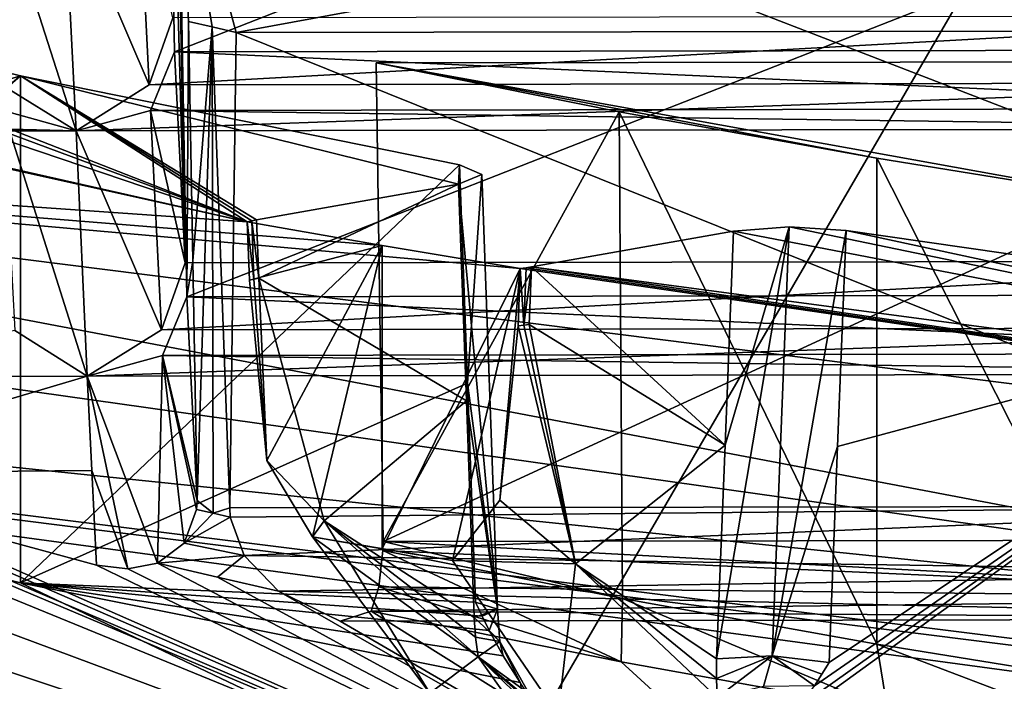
# Model space of a CAD drawing. Header units: millimetres. Extents: x -108 to 102, y -29 to 80.
# Tile 17 of 256: x -72.514 to -71.3, y 25.004 to 25.82. Entities that reach past the tile are written whole.
import ezdxf

# ---------------------------------------------------------------- set-up
doc = ezdxf.new("R2010")
doc.units = ezdxf.units.MM
doc.header["$LTSCALE"] = 65.185185
for name, color, linetype in [('1042', 7, 'CONTINUOUS'), ('115', 7, 'CONTINUOUS'), ('1156', 7, 'CONTINUOUS'), ('116', 7, 'CONTINUOUS'), ('1169', 7, 'CONTINUOUS'), ('1206', 7, 'CONTINUOUS'), ('1210', 7, 'CONTINUOUS'), ('1284', 7, 'CONTINUOUS'), ('1302', 7, 'CONTINUOUS'), ('1311', 7, 'CONTINUOUS'), ('1328', 7, 'CONTINUOUS'), ('1390', 7, 'CONTINUOUS'), ('1472', 7, 'CONTINUOUS'), ('1530', 7, 'CONTINUOUS'), ('1666', 7, 'CONTINUOUS'), ('1687', 7, 'CONTINUOUS'), ('1717', 7, 'CONTINUOUS'), ('1725', 7, 'CONTINUOUS'), ('1739', 7, 'CONTINUOUS'), ('1796', 7, 'CONTINUOUS'), ('1922', 7, 'CONTINUOUS'), ('1948', 7, 'CONTINUOUS'), ('1974', 7, 'CONTINUOUS'), ('2146', 7, 'CONTINUOUS'), ('2155', 7, 'CONTINUOUS'), ('2194', 7, 'CONTINUOUS'), ('2215', 7, 'CONTINUOUS'), ('2280', 7, 'CONTINUOUS'), ('2312', 7, 'CONTINUOUS'), ('2320', 7, 'CONTINUOUS'), ('2397', 7, 'CONTINUOUS'), ('312', 7, 'CONTINUOUS'), ('331', 7, 'CONTINUOUS'), ('397', 7, 'CONTINUOUS'), ('446', 7, 'CONTINUOUS'), ('538', 7, 'CONTINUOUS'), ('567', 7, 'CONTINUOUS'), ('614', 7, 'CONTINUOUS'), ('640', 7, 'CONTINUOUS'), ('658', 7, 'CONTINUOUS'), ('670', 7, 'CONTINUOUS'), ('672', 7, 'CONTINUOUS'), ('722', 7, 'CONTINUOUS'), ('747', 7, 'CONTINUOUS'), ('768', 7, 'CONTINUOUS'), ('802', 7, 'CONTINUOUS'), ('914', 7, 'CONTINUOUS'), ('936', 7, 'CONTINUOUS'), ('943', 7, 'CONTINUOUS'), ('995', 7, 'CONTINUOUS')]:
    doc.layers.add(name, color=color, linetype=linetype)

msp = doc.modelspace()

# ---------------------------------------------------------------- linework, layer by layer
at = {"layer": '1042', "linetype": 'CONTINUOUS'}
for points in [[(-72.9936, 25.8677, 224.8744), (-72.5133, 25.7501, 224.207), (-73.0012, 25.6021, 224.9333), (-72.9936, 25.8677, 224.8744)], [(-73.0512, 25.2587, 225.0743), (-73.0353, 25.2834, 225.0442), (-72.5133, 25.7501, 224.207), (-73.0512, 25.2587, 225.0743)], [(-72.5133, 25.1252, 224.3172), (-73.0512, 25.2587, 225.0743), (-72.5133, 25.7501, 224.207), (-72.5133, 25.1252, 224.3172)], [(-73.0353, 25.2834, 225.0442), (-73.0221, 25.3079, 225.0186), (-72.5133, 25.7501, 224.207), (-73.0353, 25.2834, 225.0442)], [(-73.0221, 25.3079, 225.0186), (-73.0088, 25.336, 224.9923), (-72.5133, 25.7501, 224.207), (-73.0221, 25.3079, 225.0186)], [(-73.0088, 25.336, 224.9923), (-73.0012, 25.6021, 224.9333), (-72.5133, 25.7501, 224.207), (-73.0088, 25.336, 224.9923)], [(-71.9719, 25.6407, 223.5866), (-72.5133, 25.1252, 224.3172), (-72.5133, 25.7501, 224.207), (-71.9719, 25.6407, 223.5866)], [(-71.9719, 25.6407, 223.5866), (-71.9622, 25.3712, 223.6237), (-72.5133, 25.1252, 224.3172), (-71.9719, 25.6407, 223.5866)], [(-71.9622, 25.3712, 223.6237), (-71.9525, 25.1012, 223.6609), (-72.5133, 25.1252, 224.3172), (-71.9622, 25.3712, 223.6237)], [(-71.9525, 25.1012, 223.6609), (-71.944, 25.084, 223.6548), (-72.5133, 25.1252, 224.3172), (-71.9525, 25.1012, 223.6609)], [(-71.944, 25.084, 223.6548), (-71.9354, 25.0663, 223.6488), (-72.5133, 25.1252, 224.3172), (-71.944, 25.084, 223.6548)], [(-72.5133, 25.1252, 224.3172), (-71.9354, 25.0663, 223.6488), (-71.9182, 25.035, 223.6361), (-72.5133, 25.1252, 224.3172)], [(-71.8974, 25.0023, 223.62), (-72.5133, 25.1252, 224.3172), (-71.9182, 25.035, 223.6361), (-71.8974, 25.0023, 223.62)]]:
    msp.add_3dface(points, dxfattribs=at)
at = {"layer": '115', "linetype": 'CONTINUOUS'}
for points in [[(-92.5, -10.5, 82.05), (-2.5, -10.5, 82.05), (-77.0303, 29.1675, 82.05), (-92.5, -10.5, 82.05)], [(-77.0303, 29.1675, 82.05), (-2.5, -10.5, 82.05), (-65.5001, 26, 82.05), (-77.0303, 29.1675, 82.05)]]:
    msp.add_3dface(points, dxfattribs=at)
at = {"layer": '1156', "linetype": 'CONTINUOUS'}
for points in [[(-73.8008, 25.7167, 228.0096), (-72.4446, 25.6824, 227.9544), (-72.5362, 25.739, 228.0358), (-73.8008, 25.7167, 228.0096)], [(-72.4446, 25.6824, 227.9544), (-73.8008, 25.7167, 228.0096), (-73.7734, 25.68, 227.9408), (-72.4446, 25.6824, 227.9544)], [(-72.5345, 25.7074, 227.857), (-72.4446, 25.6824, 227.9544), (-73.7693, 25.6917, 227.8677), (-72.5345, 25.7074, 227.857)], [(-73.7693, 25.6917, 227.8677), (-72.4446, 25.6824, 227.9544), (-73.7734, 25.68, 227.9408), (-73.7693, 25.6917, 227.8677)]]:
    msp.add_3dface(points, dxfattribs=at)
at = {"layer": '116', "linetype": 'CONTINUOUS'}
for points in [[(-92.5, -10.5, 80.05), (-2.5, 79.5, 80.05), (-2.5, -10.5, 80.05), (-92.5, -10.5, 80.05)], [(-2.5, 79.5, 80.05), (-92.5, -10.5, 80.05), (-61.3855, 28.8369, 80.05), (-2.5, 79.5, 80.05)], [(-92.5, -10.5, 80.05), (-92.5, 79.5, 80.05), (-72.1573, 36.6633, 80.05), (-92.5, -10.5, 80.05)], [(-72.1573, 32.3367, 80.05), (-92.5, -10.5, 80.05), (-72.1573, 36.6633, 80.05), (-72.1573, 32.3367, 80.05)], [(-69.6145, 28.8369, 80.05), (-92.5, -10.5, 80.05), (-72.1573, 32.3367, 80.05), (-69.6145, 28.8369, 80.05)], [(-61.3855, 28.8369, 80.05), (-92.5, -10.5, 80.05), (-65.5, 27.5, 80.05), (-61.3855, 28.8369, 80.05)], [(-65.5, 27.5, 80.05), (-92.5, -10.5, 80.05), (-69.6145, 28.8369, 80.05), (-65.5, 27.5, 80.05)]]:
    msp.add_3dface(points, dxfattribs=at)
at = {"layer": '1169', "linetype": 'CONTINUOUS'}
for points in [[(-72.3235, 25.7799, 227.8164), (-72.3104, 25.5195, 226.3393), (-72.334, 26.37, 227.7229), (-72.3235, 25.7799, 227.8164)], [(-72.334, 26.37, 227.7229), (-72.3104, 25.5195, 226.3393), (-72.3208, 26.1059, 226.2252), (-72.334, 26.37, 227.7229)]]:
    msp.add_3dface(points, dxfattribs=at)
at = {"layer": '1206', "linetype": 'CONTINUOUS'}
for points in [[(-71.5729, 24.5675, 223.7043), (-73.6883, 25.4026, 228.4407), (-74.0454, 25.3922, 228.3818), (-71.5729, 24.5675, 223.7043)], [(-71.319, 24.6123, 223.9587), (-73.6883, 25.4026, 228.4407), (-71.5729, 24.5675, 223.7043), (-71.319, 24.6123, 223.9587)]]:
    msp.add_3dface(points, dxfattribs=at)
at = {"layer": '1210', "linetype": 'CONTINUOUS'}
for points in [[(-70.7829, 25.768, 224.3089), (-72.0748, 25.7661, 224.2978), (-71.1228, 25.5946, 223.3255), (-70.7829, 25.768, 224.3089)], [(-72.0748, 25.7661, 224.2978), (-71.7754, 25.706, 223.957), (-71.4577, 25.6488, 223.6326), (-72.0748, 25.7661, 224.2978)], [(-72.0748, 25.7661, 224.2978), (-71.4577, 25.6488, 223.6326), (-71.1228, 25.5946, 223.3255), (-72.0748, 25.7661, 224.2978)]]:
    msp.add_3dface(points, dxfattribs=at)
at = {"layer": '1284', "linetype": 'CONTINUOUS'}
for points in [[(-71.8999, 25.4418, 222.8759), (-71.8971, 25.5127, 222.8607), (-71.8927, 25.4426, 222.8814), (-71.8999, 25.4418, 222.8759)], [(-71.8927, 25.4426, 222.8814), (-71.8971, 25.5127, 222.8607), (-71.89, 25.5136, 222.8662), (-71.8927, 25.4426, 222.8814)], [(-71.8861, 25.4437, 222.8875), (-71.8927, 25.4426, 222.8814), (-71.8833, 25.5147, 222.8723), (-71.8861, 25.4437, 222.8875)], [(-71.8833, 25.5147, 222.8723), (-71.8927, 25.4426, 222.8814), (-71.89, 25.5136, 222.8662), (-71.8833, 25.5147, 222.8723)]]:
    msp.add_3dface(points, dxfattribs=at)
at = {"layer": '1302', "linetype": 'CONTINUOUS'}
for points in [[(-68.6211, 24.7112, 220.2002), (-73.6711, 25.3483, 223.8136), (-73.8733, 25.0766, 223.7123), (-68.6211, 24.7112, 220.2002)], [(-68.6211, 24.7112, 220.2002), (-73.8733, 25.0766, 223.7123), (-68.6982, 24.4237, 220.0095), (-68.6211, 24.7112, 220.2002)]]:
    msp.add_3dface(points, dxfattribs=at)
at = {"layer": '1311', "linetype": 'CONTINUOUS'}
for points in [[(-69.6307, 24.7914, 218.7702), (-74.197, 25.0358, 223.4808), (-75.1591, 25.5398, 223.0142), (-69.6307, 24.7914, 218.7702)], [(-68.8218, 24.3576, 219.6348), (-74.197, 25.0358, 223.4808), (-69.6307, 24.7914, 218.7702), (-68.8218, 24.3576, 219.6348)]]:
    msp.add_3dface(points, dxfattribs=at)
at = {"layer": '1328', "linetype": 'CONTINUOUS'}
for points in [[(-71.9225, 25.2271, 222.9352), (-71.8999, 25.4418, 222.8759), (-71.8289, 25.1485, 223.0225), (-71.9225, 25.2271, 222.9352)], [(-71.8999, 25.4418, 222.8759), (-71.8927, 25.4426, 222.8814), (-71.8289, 25.1485, 223.0225), (-71.8999, 25.4418, 222.8759)], [(-71.8927, 25.4426, 222.8814), (-71.8861, 25.4437, 222.8875), (-71.8289, 25.1485, 223.0225), (-71.8927, 25.4426, 222.8814)], [(-71.9805, 25.1524, 223.0043), (-71.9225, 25.2271, 222.9352), (-71.8289, 25.1485, 223.0225), (-71.9805, 25.1524, 223.0043)], [(-71.8506, 24.9621, 223.1868), (-71.9805, 25.1524, 223.0043), (-71.8289, 25.1485, 223.0225), (-71.8506, 24.9621, 223.1868)], [(-71.6542, 24.9836, 223.2474), (-71.8506, 24.9621, 223.1868), (-71.8289, 25.1485, 223.0225), (-71.6542, 24.9836, 223.2474)]]:
    msp.add_3dface(points, dxfattribs=at)
at = {"layer": '1390', "linetype": 'CONTINUOUS'}
for points in [[(-75.3525, 25.7637, 223.0372), (-69.9739, 25.0046, 218.7327), (-75.1591, 25.5398, 223.0142), (-75.3525, 25.7637, 223.0372)], [(-75.1591, 25.5398, 223.0142), (-69.9739, 25.0046, 218.7327), (-69.8826, 24.8806, 218.7545), (-75.1591, 25.5398, 223.0142)], [(-69.6307, 24.7914, 218.7702), (-75.1591, 25.5398, 223.0142), (-69.8826, 24.8806, 218.7545), (-69.6307, 24.7914, 218.7702)]]:
    msp.add_3dface(points, dxfattribs=at)
at = {"layer": '1472', "linetype": 'CONTINUOUS'}
for points in [[(-71.6551, 25.0313, 223.2342), (-71.5864, 25.0349, 223.2639), (-71.6554, 25.0072, 223.2401), (-71.6551, 25.0313, 223.2342)], [(-71.5864, 25.0349, 223.2639), (-71.6542, 24.9836, 223.2474), (-71.6554, 25.0072, 223.2401), (-71.5864, 25.0349, 223.2639)], [(-71.6542, 24.9836, 223.2474), (-71.5864, 25.0349, 223.2639), (-71.5973, 24.997, 223.2734), (-71.6542, 24.9836, 223.2474)], [(-71.5864, 25.0349, 223.2639), (-71.5346, 24.9979, 223.2609), (-71.5973, 24.997, 223.2734), (-71.5864, 25.0349, 223.2639)], [(-71.5864, 25.0349, 223.2639), (-71.5163, 25.0268, 223.2388), (-71.5254, 25.0126, 223.2498), (-71.5864, 25.0349, 223.2639)], [(-71.5864, 25.0349, 223.2639), (-71.5254, 25.0126, 223.2498), (-71.5346, 24.9979, 223.2609), (-71.5864, 25.0349, 223.2639)]]:
    msp.add_3dface(points, dxfattribs=at)
at = {"layer": '1530', "linetype": 'CONTINUOUS'}
for points in [[(-70.7953, 25.2196, 224.6386), (-72.2473, 25.8039, 224.5122), (-72.2552, 25.2174, 224.6261), (-70.7953, 25.2196, 224.6386)], [(-70.7848, 25.8061, 224.5247), (-72.2473, 25.8039, 224.5122), (-70.7953, 25.2196, 224.6386), (-70.7848, 25.8061, 224.5247)]]:
    msp.add_3dface(points, dxfattribs=at)
at = {"layer": '1666', "linetype": 'CONTINUOUS'}
for points in [[(-72.2257, 25.4995, 223.2035), (-72.2311, 25.4983, 223.1964), (-72.2097, 25.2761, 223.2131), (-72.2257, 25.4995, 223.2035)], [(-72.2196, 25.5006, 223.2102), (-72.2257, 25.4995, 223.2035), (-72.2097, 25.2761, 223.2131), (-72.2196, 25.5006, 223.2102)], [(-72.2196, 25.5006, 223.2102), (-72.2097, 25.2761, 223.2131), (-72.139, 25.2016, 223.3223), (-72.2196, 25.5006, 223.2102)], [(-72.2097, 25.2761, 223.2131), (-72.1534, 25.1819, 223.1717), (-72.139, 25.2016, 223.3223), (-72.2097, 25.2761, 223.2131)], [(-72.1534, 25.1819, 223.1717), (-72.0088, 24.989, 223.3405), (-72.139, 25.2016, 223.3223), (-72.1534, 25.1819, 223.1717)], [(-72.0088, 24.989, 223.3405), (-71.9491, 25.0339, 223.5328), (-72.139, 25.2016, 223.3223), (-72.0088, 24.989, 223.3405)], [(-72.0088, 24.989, 223.3405), (-71.813, 24.9133, 223.5482), (-71.9491, 25.0339, 223.5328), (-72.0088, 24.989, 223.3405)], [(-71.9491, 25.0339, 223.5328), (-71.813, 24.9133, 223.5482), (-71.917, 24.9885, 223.5604), (-71.9491, 25.0339, 223.5328)]]:
    msp.add_3dface(points, dxfattribs=at)
at = {"layer": '1687', "linetype": 'CONTINUOUS'}
msp.add_3dface([(-72.4312, 25.38, 226.2391), (-72.5205, 25.4362, 226.3219), (-72.8107, 25.3794, 226.2358), (-72.4312, 25.38, 226.2391)], dxfattribs=at)
at = {"layer": '1717', "linetype": 'CONTINUOUS'}
for points in [[(-71.5729, 24.5675, 223.7043), (-74.0454, 25.3922, 228.3818), (-71.7922, 24.6718, 223.7817), (-71.5729, 24.5675, 223.7043)], [(-71.7922, 24.6718, 223.7817), (-74.0454, 25.3922, 228.3818), (-72.3979, 24.7927, 224.4674), (-71.7922, 24.6718, 223.7817)], [(-72.3979, 24.7927, 224.4674), (-74.0454, 25.3922, 228.3818), (-72.9269, 24.924, 225.212), (-72.3979, 24.7927, 224.4674)]]:
    msp.add_3dface(points, dxfattribs=at)
at = {"layer": '1725', "linetype": 'CONTINUOUS'}
for points in [[(-70.7962, 25.7416, 228.0508), (-70.8257, 25.8239, 228.0656), (-72.3546, 25.7392, 228.0374), (-70.7962, 25.7416, 228.0508)], [(-70.8257, 25.8239, 228.0656), (-72.3256, 25.8216, 228.0528), (-72.3546, 25.7392, 228.0374), (-70.8257, 25.8239, 228.0656)], [(-72.3529, 25.7077, 227.8585), (-72.3235, 25.7799, 227.8164), (-70.7946, 25.71, 227.8719), (-72.3529, 25.7077, 227.8585)], [(-72.3235, 25.7799, 227.8164), (-70.8236, 25.7822, 227.8293), (-70.7946, 25.71, 227.8719), (-72.3235, 25.7799, 227.8164)], [(-70.7046, 25.6851, 227.9693), (-70.7962, 25.7416, 228.0508), (-72.4446, 25.6824, 227.9544), (-70.7046, 25.6851, 227.9693)], [(-72.4446, 25.6824, 227.9544), (-70.7962, 25.7416, 228.0508), (-72.3546, 25.7392, 228.0374), (-72.4446, 25.6824, 227.9544)], [(-70.7046, 25.6851, 227.9693), (-72.4446, 25.6824, 227.9544), (-72.3529, 25.7077, 227.8585), (-70.7046, 25.6851, 227.9693)], [(-70.7046, 25.6851, 227.9693), (-72.3529, 25.7077, 227.8585), (-70.7946, 25.71, 227.8719), (-70.7046, 25.6851, 227.9693)]]:
    msp.add_3dface(points, dxfattribs=at)
at = {"layer": '1739', "linetype": 'CONTINUOUS'}
for points in [[(-73.0512, 25.2587, 225.0743), (-72.5133, 25.1252, 224.3172), (-71.8702, 24.8184, 223.6794), (-73.0512, 25.2587, 225.0743)], [(-73.0512, 25.2587, 225.0743), (-71.8702, 24.8184, 223.6794), (-73.0189, 25.0738, 225.1274), (-73.0512, 25.2587, 225.0743)], [(-72.5133, 25.1252, 224.3172), (-71.8974, 25.0023, 223.62), (-71.8702, 24.8184, 223.6794), (-72.5133, 25.1252, 224.3172)], [(-71.8702, 24.8184, 223.6794), (-71.7922, 24.6718, 223.7817), (-73.0189, 25.0738, 225.1274), (-71.8702, 24.8184, 223.6794)], [(-71.7922, 24.6718, 223.7817), (-72.3979, 24.7927, 224.4674), (-73.0189, 25.0738, 225.1274), (-71.7922, 24.6718, 223.7817)], [(-72.3979, 24.7927, 224.4674), (-72.9269, 24.924, 225.212), (-73.0189, 25.0738, 225.1274), (-72.3979, 24.7927, 224.4674)]]:
    msp.add_3dface(points, dxfattribs=at)
at = {"layer": '1796', "linetype": 'CONTINUOUS'}
for points in [[(-72.3188, 26.0679, 226.0094), (-72.3083, 25.4778, 226.1029), (-72.3063, 25.8174, 224.5888), (-72.3188, 26.0679, 226.0094)], [(-72.3063, 25.8174, 224.5888), (-72.3083, 25.4778, 226.1029), (-72.301, 25.5222, 224.6337), (-72.3063, 25.8174, 224.5888)], [(-72.2957, 25.2267, 224.6787), (-72.301, 25.5222, 224.6337), (-72.3083, 25.4778, 226.1029), (-72.2957, 25.2267, 224.6787)]]:
    msp.add_3dface(points, dxfattribs=at)
at = {"layer": '1922', "linetype": 'CONTINUOUS'}
for points in [[(-72.2769, 25.8106, 224.5504), (-72.3063, 25.8174, 224.5888), (-72.301, 25.5222, 224.6337), (-72.2769, 25.8106, 224.5504)], [(-72.2957, 25.2267, 224.6787), (-72.2769, 25.8106, 224.5504), (-72.301, 25.5222, 224.6337), (-72.2957, 25.2267, 224.6787)], [(-72.2769, 25.8106, 224.5504), (-72.2957, 25.2267, 224.6787), (-72.2756, 25.2109, 224.6544), (-72.2769, 25.8106, 224.5504)], [(-72.2473, 25.8039, 224.5122), (-72.2769, 25.8106, 224.5504), (-72.2552, 25.2174, 224.6261), (-72.2473, 25.8039, 224.5122)], [(-72.2552, 25.2174, 224.6261), (-72.2769, 25.8106, 224.5504), (-72.2756, 25.2109, 224.6544), (-72.2552, 25.2174, 224.6261)], [(-72.2957, 25.2267, 224.6787), (-72.2962, 25.2156, 224.6814), (-72.2756, 25.2109, 224.6544), (-72.2957, 25.2267, 224.6787)], [(-72.2548, 25.2061, 224.6275), (-72.2552, 25.2174, 224.6261), (-72.2756, 25.2109, 224.6544), (-72.2548, 25.2061, 224.6275)]]:
    msp.add_3dface(points, dxfattribs=at)
at = {"layer": '1948', "linetype": 'CONTINUOUS'}
for points in [[(-70.7953, 25.2196, 224.6386), (-72.2552, 25.2174, 224.6261), (-72.2548, 25.2061, 224.6275), (-70.7953, 25.2196, 224.6386)], [(-70.7953, 25.2196, 224.6386), (-72.2548, 25.2061, 224.6275), (-72.2377, 25.1589, 224.622), (-70.7953, 25.2196, 224.6386)], [(-70.7659, 25.1374, 224.6238), (-70.7953, 25.2196, 224.6386), (-72.2377, 25.1589, 224.622), (-70.7659, 25.1374, 224.6238)], [(-72.0663, 25.176, 224.3914), (-70.7932, 25.1779, 224.4023), (-70.7642, 25.1058, 224.4449), (-72.0663, 25.176, 224.3914)], [(-72.0668, 25.1649, 224.3938), (-70.7642, 25.1058, 224.4449), (-72.0716, 25.1202, 224.4171), (-72.0668, 25.1649, 224.3938)], [(-72.0668, 25.1649, 224.3938), (-72.0663, 25.176, 224.3914), (-70.7642, 25.1058, 224.4449), (-72.0668, 25.1649, 224.3938)], [(-72.1951, 25.1148, 224.5962), (-70.7659, 25.1374, 224.6238), (-72.2377, 25.1589, 224.622), (-72.1951, 25.1148, 224.5962)], [(-72.1951, 25.1148, 224.5962), (-70.6742, 25.0808, 224.5423), (-70.7659, 25.1374, 224.6238), (-72.1951, 25.1148, 224.5962)], [(-70.7642, 25.1058, 224.4449), (-72.0811, 25.0899, 224.455), (-72.0716, 25.1202, 224.4171), (-70.7642, 25.1058, 224.4449)], [(-72.1951, 25.1148, 224.5962), (-72.1194, 25.0776, 224.5235), (-70.6742, 25.0808, 224.5423), (-72.1951, 25.1148, 224.5962)], [(-70.6742, 25.0808, 224.5423), (-72.0811, 25.0899, 224.455), (-70.7642, 25.1058, 224.4449), (-70.6742, 25.0808, 224.5423)], [(-72.1194, 25.0776, 224.5235), (-72.0811, 25.0899, 224.455), (-70.6742, 25.0808, 224.5423), (-72.1194, 25.0776, 224.5235)]]:
    msp.add_3dface(points, dxfattribs=at)
at = {"layer": '1974', "linetype": 'CONTINUOUS'}
for points in [[(-70.8105, 25.5218, 226.3521), (-70.8, 26.1082, 226.2382), (-72.3208, 26.1059, 226.2252), (-70.8105, 25.5218, 226.3521)], [(-72.3104, 25.5195, 226.3393), (-70.8105, 25.5218, 226.3521), (-72.3208, 26.1059, 226.2252), (-72.3104, 25.5195, 226.3393)]]:
    msp.add_3dface(points, dxfattribs=at)
at = {"layer": '2146', "linetype": 'CONTINUOUS'}
for points in [[(-71.9732, 25.6166, 223.4499), (-72.2223, 25.5726, 223.2003), (-72.2196, 25.5006, 223.2102), (-71.9732, 25.6166, 223.4499)], [(-71.9635, 25.3496, 223.4865), (-71.9732, 25.6166, 223.4499), (-72.2196, 25.5006, 223.2102), (-71.9635, 25.3496, 223.4865)], [(-71.9635, 25.3496, 223.4865), (-72.2196, 25.5006, 223.2102), (-72.139, 25.2016, 223.3223), (-71.9635, 25.3496, 223.4865)], [(-71.9538, 25.0823, 223.5232), (-71.9635, 25.3496, 223.4865), (-72.139, 25.2016, 223.3223), (-71.9538, 25.0823, 223.5232)], [(-71.9522, 25.0579, 223.5273), (-71.9538, 25.0823, 223.5232), (-72.139, 25.2016, 223.3223), (-71.9522, 25.0579, 223.5273)], [(-71.9491, 25.0339, 223.5328), (-71.9522, 25.0579, 223.5273), (-72.139, 25.2016, 223.3223), (-71.9491, 25.0339, 223.5328)]]:
    msp.add_3dface(points, dxfattribs=at)
at = {"layer": '2155', "linetype": 'CONTINUOUS'}
for points in [[(-71.9354, 25.0663, 223.6488), (-71.9222, 25.0525, 223.5878), (-71.9182, 25.035, 223.6361), (-71.9354, 25.0663, 223.6488)], [(-71.9222, 25.0525, 223.5878), (-71.9491, 25.0339, 223.5328), (-71.8783, 24.9742, 223.6049), (-71.9222, 25.0525, 223.5878)], [(-71.9222, 25.0525, 223.5878), (-71.8974, 25.0023, 223.62), (-71.9182, 25.035, 223.6361), (-71.9222, 25.0525, 223.5878)], [(-71.8974, 25.0023, 223.62), (-71.9222, 25.0525, 223.5878), (-71.8783, 24.9742, 223.6049), (-71.8974, 25.0023, 223.62)], [(-71.9491, 25.0339, 223.5328), (-71.8605, 24.9479, 223.591), (-71.8783, 24.9742, 223.6049), (-71.9491, 25.0339, 223.5328)], [(-71.8605, 24.9479, 223.591), (-71.9491, 25.0339, 223.5328), (-71.917, 24.9885, 223.5604), (-71.8605, 24.9479, 223.591)]]:
    msp.add_3dface(points, dxfattribs=at)
at = {"layer": '2194', "linetype": 'CONTINUOUS'}
for points in [[(-72.2337, 25.5701, 223.1865), (-73.1286, 25.8734, 224.9062), (-73.4348, 25.842, 224.7286), (-72.2337, 25.5701, 223.1865)], [(-73.0546, 25.8753, 224.9171), (-73.1286, 25.8734, 224.9062), (-72.2337, 25.5701, 223.1865), (-73.0546, 25.8753, 224.9171)], [(-72.9936, 25.8677, 224.8744), (-73.0546, 25.8753, 224.9171), (-72.2337, 25.5701, 223.1865), (-72.9936, 25.8677, 224.8744)], [(-72.9936, 25.8677, 224.8744), (-72.2337, 25.5701, 223.1865), (-72.5133, 25.7501, 224.207), (-72.9936, 25.8677, 224.8744)], [(-73.6712, 25.6707, 223.7569), (-72.2337, 25.5701, 223.1865), (-73.4512, 25.8407, 224.721), (-73.6712, 25.6707, 223.7569)], [(-73.4512, 25.8407, 224.721), (-72.2337, 25.5701, 223.1865), (-73.4428, 25.8413, 224.7245), (-73.4512, 25.8407, 224.721)], [(-72.2337, 25.5701, 223.1865), (-73.4348, 25.842, 224.7286), (-73.4428, 25.8413, 224.7245), (-72.2337, 25.5701, 223.1865)], [(-71.9732, 25.6166, 223.4499), (-71.9719, 25.6407, 223.5866), (-72.5133, 25.7501, 224.207), (-71.9732, 25.6166, 223.4499)], [(-72.2223, 25.5726, 223.2003), (-71.9732, 25.6166, 223.4499), (-72.5133, 25.7501, 224.207), (-72.2223, 25.5726, 223.2003)], [(-72.2283, 25.5714, 223.1936), (-72.2223, 25.5726, 223.2003), (-72.5133, 25.7501, 224.207), (-72.2283, 25.5714, 223.1936)], [(-72.2337, 25.5701, 223.1865), (-72.2283, 25.5714, 223.1936), (-72.5133, 25.7501, 224.207), (-72.2337, 25.5701, 223.1865)], [(-73.6712, 25.6707, 223.7569), (-68.6212, 25.0336, 220.1434), (-71.8971, 25.5127, 222.8607), (-73.6712, 25.6707, 223.7569)], [(-72.2337, 25.5701, 223.1865), (-73.6712, 25.6707, 223.7569), (-72.0675, 25.541, 223.0215), (-72.2337, 25.5701, 223.1865)], [(-73.6712, 25.6707, 223.7569), (-71.8971, 25.5127, 222.8607), (-72.0675, 25.541, 223.0215), (-73.6712, 25.6707, 223.7569)], [(-71.9719, 25.6407, 223.5866), (-71.9732, 25.6166, 223.4499), (-71.9446, 25.6286, 223.5179), (-71.9719, 25.6407, 223.5866)], [(-71.6343, 25.5587, 223.1219), (-71.8833, 25.5147, 222.8723), (-70.3179, 25.306, 221.6888), (-71.6343, 25.5587, 223.1219)], [(-71.5657, 25.5639, 223.1512), (-71.6343, 25.5587, 223.1219), (-70.3179, 25.306, 221.6888), (-71.5657, 25.5639, 223.1512)], [(-71.4955, 25.5594, 223.1255), (-71.5657, 25.5639, 223.1512), (-70.3179, 25.306, 221.6888), (-71.4955, 25.5594, 223.1255)], [(-70.8562, 25.4673, 222.6033), (-71.4955, 25.5594, 223.1255), (-70.3179, 25.306, 221.6888), (-70.8562, 25.4673, 222.6033)], [(-71.8971, 25.5127, 222.8607), (-68.6212, 25.0336, 220.1434), (-71.89, 25.5136, 222.8662), (-71.8971, 25.5127, 222.8607)], [(-68.6212, 25.0336, 220.1434), (-71.8833, 25.5147, 222.8723), (-71.89, 25.5136, 222.8662), (-68.6212, 25.0336, 220.1434)], [(-71.8833, 25.5147, 222.8723), (-68.6212, 25.0336, 220.1434), (-70.3179, 25.306, 221.6888), (-71.8833, 25.5147, 222.8723)]]:
    msp.add_3dface(points, dxfattribs=at)
at = {"layer": '2215', "linetype": 'CONTINUOUS'}
for points in [[(-71.6343, 25.5587, 223.1219), (-71.6447, 25.2948, 223.1781), (-71.8833, 25.5147, 222.8723), (-71.6343, 25.5587, 223.1219)], [(-71.6447, 25.2948, 223.1781), (-71.8861, 25.4437, 222.8875), (-71.8833, 25.5147, 222.8723), (-71.6447, 25.2948, 223.1781)], [(-71.8861, 25.4437, 222.8875), (-71.6447, 25.2948, 223.1781), (-71.8289, 25.1485, 223.0225), (-71.8861, 25.4437, 222.8875)], [(-71.6447, 25.2948, 223.1781), (-71.6551, 25.0313, 223.2342), (-71.8289, 25.1485, 223.0225), (-71.6447, 25.2948, 223.1781)], [(-71.8289, 25.1485, 223.0225), (-71.6551, 25.0313, 223.2342), (-71.6554, 25.0072, 223.2401), (-71.8289, 25.1485, 223.0225)], [(-71.6542, 24.9836, 223.2474), (-71.8289, 25.1485, 223.0225), (-71.6554, 25.0072, 223.2401), (-71.6542, 24.9836, 223.2474)]]:
    msp.add_3dface(points, dxfattribs=at)
at = {"layer": '2280', "linetype": 'CONTINUOUS'}
for points in [[(-71.7726, 25.0276, 224.1018), (-72.0668, 25.1649, 224.3938), (-72.0716, 25.1202, 224.4171), (-71.7726, 25.0276, 224.1018)], [(-71.7711, 25.1057, 224.0581), (-72.0668, 25.1649, 224.3938), (-71.7726, 25.0276, 224.1018), (-71.7711, 25.1057, 224.0581)], [(-72.0811, 25.0899, 224.455), (-71.7726, 25.0276, 224.1018), (-72.0716, 25.1202, 224.4171), (-72.0811, 25.0899, 224.455)], [(-71.7711, 25.1057, 224.0581), (-71.7726, 25.0276, 224.1018), (-71.4446, 24.9684, 223.7661), (-71.7711, 25.1057, 224.0581)], [(-71.4577, 25.0494, 223.7383), (-71.7711, 25.1057, 224.0581), (-71.4446, 24.9684, 223.7661), (-71.4577, 25.0494, 223.7383)], [(-71.1276, 24.9959, 223.4353), (-71.4577, 25.0494, 223.7383), (-71.0981, 24.9125, 223.449), (-71.1276, 24.9959, 223.4353)], [(-71.4577, 25.0494, 223.7383), (-71.4446, 24.9684, 223.7661), (-71.0981, 24.9125, 223.449), (-71.4577, 25.0494, 223.7383)]]:
    msp.add_3dface(points, dxfattribs=at)
at = {"layer": '2312', "linetype": 'CONTINUOUS'}
for points in [[(-72.4253, 25.2634, 225.5783), (-72.4312, 25.38, 226.2391), (-72.8355, 25.2598, 225.5575), (-72.4253, 25.2634, 225.5783)], [(-72.8355, 25.2598, 225.5575), (-72.4312, 25.38, 226.2391), (-72.8107, 25.3794, 226.2358), (-72.8355, 25.2598, 225.5575)], [(-72.4195, 25.1469, 224.9171), (-72.4253, 25.2634, 225.5783), (-72.8355, 25.2598, 225.5575), (-72.4195, 25.1469, 224.9171)]]:
    msp.add_3dface(points, dxfattribs=at)
at = {"layer": '2320', "linetype": 'CONTINUOUS'}
for points in [[(-72.2962, 25.2156, 224.6814), (-72.3114, 25.174, 224.7191), (-72.2756, 25.2109, 224.6544), (-72.2962, 25.2156, 224.6814)], [(-72.3114, 25.174, 224.7191), (-72.2548, 25.2061, 224.6275), (-72.2756, 25.2109, 224.6544), (-72.3114, 25.174, 224.7191)], [(-72.2548, 25.2061, 224.6275), (-72.3114, 25.174, 224.7191), (-72.2377, 25.1589, 224.622), (-72.2548, 25.2061, 224.6275)], [(-72.3114, 25.174, 224.7191), (-72.3444, 25.1491, 224.791), (-72.2377, 25.1589, 224.622), (-72.3114, 25.174, 224.7191)], [(-72.3444, 25.1491, 224.791), (-72.2705, 25.1319, 224.693), (-72.2377, 25.1589, 224.622), (-72.3444, 25.1491, 224.791)], [(-72.2705, 25.1319, 224.693), (-72.1951, 25.1148, 224.5962), (-72.2377, 25.1589, 224.622), (-72.2705, 25.1319, 224.693)]]:
    msp.add_3dface(points, dxfattribs=at)
at = {"layer": '2397', "linetype": 'CONTINUOUS'}
for points in [[(-72.4446, 25.6824, 227.9544), (-72.4597, 25.9846, 229.6679), (-72.5498, 26.0096, 229.5705), (-72.4446, 25.6824, 227.9544)], [(-72.5362, 25.739, 228.0358), (-72.4446, 25.6824, 227.9544), (-72.5498, 26.0096, 229.5705), (-72.5362, 25.739, 228.0358)], [(-72.3682, 26.0098, 229.5721), (-72.4597, 25.9846, 229.6679), (-72.3546, 25.7392, 228.0374), (-72.3682, 26.0098, 229.5721)], [(-72.3256, 25.8216, 228.0528), (-72.3682, 26.0098, 229.5721), (-72.3546, 25.7392, 228.0374), (-72.3256, 25.8216, 228.0528)], [(-72.4597, 25.9846, 229.6679), (-72.4446, 25.6824, 227.9544), (-72.3546, 25.7392, 228.0374), (-72.4597, 25.9846, 229.6679)]]:
    msp.add_3dface(points, dxfattribs=at)
at = {"layer": '312', "linetype": 'CONTINUOUS'}
for points in [[(-72.3083, 25.4778, 226.1029), (-72.3381, 25.4052, 226.1454), (-72.2957, 25.2267, 224.6787), (-72.3083, 25.4778, 226.1029)], [(-72.4312, 25.38, 226.2391), (-72.3444, 25.1491, 224.791), (-72.3381, 25.4052, 226.1454), (-72.4312, 25.38, 226.2391)], [(-72.3381, 25.4052, 226.1454), (-72.3444, 25.1491, 224.791), (-72.3114, 25.174, 224.7191), (-72.3381, 25.4052, 226.1454)], [(-72.2957, 25.2267, 224.6787), (-72.3381, 25.4052, 226.1454), (-72.2962, 25.2156, 224.6814), (-72.2957, 25.2267, 224.6787)], [(-72.2962, 25.2156, 224.6814), (-72.3381, 25.4052, 226.1454), (-72.3114, 25.174, 224.7191), (-72.2962, 25.2156, 224.6814)], [(-72.3811, 25.1422, 224.8586), (-72.3444, 25.1491, 224.791), (-72.4312, 25.38, 226.2391), (-72.3811, 25.1422, 224.8586)], [(-72.4253, 25.2634, 225.5783), (-72.3811, 25.1422, 224.8586), (-72.4312, 25.38, 226.2391), (-72.4253, 25.2634, 225.5783)], [(-72.4195, 25.1469, 224.9171), (-72.3811, 25.1422, 224.8586), (-72.4253, 25.2634, 225.5783), (-72.4195, 25.1469, 224.9171)]]:
    msp.add_3dface(points, dxfattribs=at)
at = {"layer": '331', "linetype": 'CONTINUOUS'}
for points in [[(-75.3525, 25.7637, 223.0372), (-75.107, 27.7375, 222.3328), (-69.9739, 26.1925, 218.5232), (-75.3525, 25.7637, 223.0372)], [(-69.9739, 25.0046, 218.7327), (-75.3525, 25.7637, 223.0372), (-69.9739, 26.1925, 218.5232), (-69.9739, 25.0046, 218.7327)]]:
    msp.add_3dface(points, dxfattribs=at)
at = {"layer": '397', "linetype": 'CONTINUOUS'}
for points in [[(-73.6711, 25.3483, 223.8136), (-68.6211, 24.7112, 220.2002), (-73.6712, 25.6707, 223.7569), (-73.6711, 25.3483, 223.8136)], [(-73.6712, 25.6707, 223.7569), (-68.6211, 24.7112, 220.2002), (-68.6212, 25.0336, 220.1434), (-73.6712, 25.6707, 223.7569)]]:
    msp.add_3dface(points, dxfattribs=at)
at = {"layer": '446', "linetype": 'CONTINUOUS'}
for points in [[(-71.9622, 25.3712, 223.6237), (-71.9719, 25.6407, 223.5866), (-71.9446, 25.6286, 223.5179), (-71.9622, 25.3712, 223.6237)], [(-71.9732, 25.6166, 223.4499), (-71.9251, 25.0927, 223.5917), (-71.9446, 25.6286, 223.5179), (-71.9732, 25.6166, 223.4499)], [(-71.9251, 25.0927, 223.5917), (-71.9622, 25.3712, 223.6237), (-71.9446, 25.6286, 223.5179), (-71.9251, 25.0927, 223.5917)], [(-71.9732, 25.6166, 223.4499), (-71.9635, 25.3496, 223.4865), (-71.9251, 25.0927, 223.5917), (-71.9732, 25.6166, 223.4499)], [(-71.9525, 25.1012, 223.6609), (-71.9622, 25.3712, 223.6237), (-71.9251, 25.0927, 223.5917), (-71.9525, 25.1012, 223.6609)], [(-71.9538, 25.0823, 223.5232), (-71.9251, 25.0927, 223.5917), (-71.9635, 25.3496, 223.4865), (-71.9538, 25.0823, 223.5232)]]:
    msp.add_3dface(points, dxfattribs=at)
at = {"layer": '538', "linetype": 'CONTINUOUS'}
for points in [[(-72.3104, 25.5195, 226.3393), (-72.3394, 25.4371, 226.3239), (-70.8105, 25.5218, 226.3521), (-72.3104, 25.5195, 226.3393)], [(-70.8105, 25.5218, 226.3521), (-72.3394, 25.4371, 226.3239), (-70.781, 25.4395, 226.3373), (-70.8105, 25.5218, 226.3521)], [(-72.3381, 25.4052, 226.1454), (-72.3083, 25.4778, 226.1029), (-70.7794, 25.4079, 226.1584), (-72.3381, 25.4052, 226.1454)], [(-72.3083, 25.4778, 226.1029), (-70.8084, 25.4801, 226.1158), (-70.7794, 25.4079, 226.1584), (-72.3083, 25.4778, 226.1029)], [(-72.3394, 25.4371, 226.3239), (-72.4312, 25.38, 226.2391), (-70.781, 25.4395, 226.3373), (-72.3394, 25.4371, 226.3239)], [(-70.781, 25.4395, 226.3373), (-72.4312, 25.38, 226.2391), (-70.6894, 25.3829, 226.2558), (-70.781, 25.4395, 226.3373)], [(-70.6894, 25.3829, 226.2558), (-72.3381, 25.4052, 226.1454), (-70.7794, 25.4079, 226.1584), (-70.6894, 25.3829, 226.2558)], [(-72.4312, 25.38, 226.2391), (-72.3381, 25.4052, 226.1454), (-70.6894, 25.3829, 226.2558), (-72.4312, 25.38, 226.2391)]]:
    msp.add_3dface(points, dxfattribs=at)
at = {"layer": '567', "linetype": 'CONTINUOUS'}
for points in [[(-70.798, 26.0702, 226.0224), (-72.3083, 25.4778, 226.1029), (-72.3188, 26.0679, 226.0094), (-70.798, 26.0702, 226.0224)], [(-70.8084, 25.4801, 226.1158), (-72.3083, 25.4778, 226.1029), (-70.798, 26.0702, 226.0224), (-70.8084, 25.4801, 226.1158)]]:
    msp.add_3dface(points, dxfattribs=at)
at = {"layer": '614', "linetype": 'CONTINUOUS'}
for points in [[(-72.3529, 25.7077, 227.8585), (-72.3104, 25.5195, 226.3393), (-72.3235, 25.7799, 227.8164), (-72.3529, 25.7077, 227.8585)], [(-72.4312, 25.38, 226.2391), (-72.4446, 25.6824, 227.9544), (-72.5345, 25.7074, 227.857), (-72.4312, 25.38, 226.2391)], [(-72.5205, 25.4362, 226.3219), (-72.4312, 25.38, 226.2391), (-72.5345, 25.7074, 227.857), (-72.5205, 25.4362, 226.3219)], [(-72.4446, 25.6824, 227.9544), (-72.3394, 25.4371, 226.3239), (-72.3529, 25.7077, 227.8585), (-72.4446, 25.6824, 227.9544)], [(-72.3394, 25.4371, 226.3239), (-72.3104, 25.5195, 226.3393), (-72.3529, 25.7077, 227.8585), (-72.3394, 25.4371, 226.3239)], [(-72.4312, 25.38, 226.2391), (-72.3394, 25.4371, 226.3239), (-72.4446, 25.6824, 227.9544), (-72.4312, 25.38, 226.2391)]]:
    msp.add_3dface(points, dxfattribs=at)
at = {"layer": '640', "linetype": 'CONTINUOUS'}
for points in [[(-71.9805, 25.1524, 223.0043), (-71.8506, 24.9621, 223.1868), (-72.1534, 25.1819, 223.1717), (-71.9805, 25.1524, 223.0043)], [(-72.1534, 25.1819, 223.1717), (-71.8506, 24.9621, 223.1868), (-72.0088, 24.989, 223.3405), (-72.1534, 25.1819, 223.1717)], [(-72.0675, 25.1671, 223.0874), (-71.9805, 25.1524, 223.0043), (-72.1534, 25.1819, 223.1717), (-72.0675, 25.1671, 223.0874)]]:
    msp.add_3dface(points, dxfattribs=at)
at = {"layer": '658', "linetype": 'CONTINUOUS'}
for points in [[(-71.9251, 25.0927, 223.5917), (-71.9538, 25.0823, 223.5232), (-71.9222, 25.0525, 223.5878), (-71.9251, 25.0927, 223.5917)], [(-71.9525, 25.1012, 223.6609), (-71.9251, 25.0927, 223.5917), (-71.944, 25.084, 223.6548), (-71.9525, 25.1012, 223.6609)], [(-71.9251, 25.0927, 223.5917), (-71.9354, 25.0663, 223.6488), (-71.944, 25.084, 223.6548), (-71.9251, 25.0927, 223.5917)], [(-71.9354, 25.0663, 223.6488), (-71.9251, 25.0927, 223.5917), (-71.9222, 25.0525, 223.5878), (-71.9354, 25.0663, 223.6488)], [(-71.9222, 25.0525, 223.5878), (-71.9538, 25.0823, 223.5232), (-71.9522, 25.0579, 223.5273), (-71.9222, 25.0525, 223.5878)], [(-71.9491, 25.0339, 223.5328), (-71.9222, 25.0525, 223.5878), (-71.9522, 25.0579, 223.5273), (-71.9491, 25.0339, 223.5328)]]:
    msp.add_3dface(points, dxfattribs=at)
at = {"layer": '670', "linetype": 'CONTINUOUS'}
for points in [[(-70.798, 26.0702, 226.0224), (-72.3188, 26.0679, 226.0094), (-72.2473, 25.8039, 224.5122), (-70.798, 26.0702, 226.0224)], [(-72.3188, 26.0679, 226.0094), (-72.3063, 25.8174, 224.5888), (-72.2769, 25.8106, 224.5504), (-72.3188, 26.0679, 226.0094)], [(-72.2473, 25.8039, 224.5122), (-72.3188, 26.0679, 226.0094), (-72.2769, 25.8106, 224.5504), (-72.2473, 25.8039, 224.5122)], [(-70.7848, 25.8061, 224.5247), (-70.798, 26.0702, 226.0224), (-72.2473, 25.8039, 224.5122), (-70.7848, 25.8061, 224.5247)]]:
    msp.add_3dface(points, dxfattribs=at)
at = {"layer": '672', "linetype": 'CONTINUOUS'}
for points in [[(-71.5864, 25.0349, 223.2639), (-71.6551, 25.0313, 223.2342), (-71.5657, 25.5639, 223.1512), (-71.5864, 25.0349, 223.2639)], [(-71.6551, 25.0313, 223.2342), (-71.6447, 25.2948, 223.1781), (-71.5657, 25.5639, 223.1512), (-71.6551, 25.0313, 223.2342)], [(-71.6343, 25.5587, 223.1219), (-71.5657, 25.5639, 223.1512), (-71.6447, 25.2948, 223.1781), (-71.6343, 25.5587, 223.1219)], [(-71.4955, 25.5594, 223.1255), (-71.5864, 25.0349, 223.2639), (-71.5657, 25.5639, 223.1512), (-71.4955, 25.5594, 223.1255)], [(-71.5059, 25.2933, 223.1821), (-71.5864, 25.0349, 223.2639), (-71.4955, 25.5594, 223.1255), (-71.5059, 25.2933, 223.1821)], [(-71.5163, 25.0268, 223.2388), (-71.5864, 25.0349, 223.2639), (-71.5059, 25.2933, 223.1821), (-71.5163, 25.0268, 223.2388)]]:
    msp.add_3dface(points, dxfattribs=at)
at = {"layer": '722', "linetype": 'CONTINUOUS'}
for points in [[(-73.8733, 25.0766, 223.7123), (-74.197, 25.0358, 223.4808), (-68.6982, 24.4237, 220.0095), (-73.8733, 25.0766, 223.7123)], [(-74.197, 25.0358, 223.4808), (-68.8218, 24.3576, 219.6348), (-68.6982, 24.4237, 220.0095), (-74.197, 25.0358, 223.4808)]]:
    msp.add_3dface(points, dxfattribs=at)
at = {"layer": '747', "linetype": 'CONTINUOUS'}
for points in [[(-72.2337, 25.5701, 223.1865), (-72.2257, 25.4995, 223.2035), (-72.2283, 25.5714, 223.1936), (-72.2337, 25.5701, 223.1865)], [(-72.2311, 25.4983, 223.1964), (-72.2257, 25.4995, 223.2035), (-72.2337, 25.5701, 223.1865), (-72.2311, 25.4983, 223.1964)], [(-72.2196, 25.5006, 223.2102), (-72.2223, 25.5726, 223.2003), (-72.2283, 25.5714, 223.1936), (-72.2196, 25.5006, 223.2102)], [(-72.2257, 25.4995, 223.2035), (-72.2196, 25.5006, 223.2102), (-72.2283, 25.5714, 223.1936), (-72.2257, 25.4995, 223.2035)]]:
    msp.add_3dface(points, dxfattribs=at)
at = {"layer": '768', "linetype": 'CONTINUOUS'}
for points in [[(-70.8132, 26.3723, 227.7359), (-72.3235, 25.7799, 227.8164), (-72.334, 26.37, 227.7229), (-70.8132, 26.3723, 227.7359)], [(-72.3235, 25.7799, 227.8164), (-70.8132, 26.3723, 227.7359), (-70.8236, 25.7822, 227.8293), (-72.3235, 25.7799, 227.8164)]]:
    msp.add_3dface(points, dxfattribs=at)
at = {"layer": '802', "linetype": 'CONTINUOUS'}
for points in [[(-71.4955, 25.5594, 223.1255), (-70.8562, 25.4673, 222.6033), (-71.5059, 25.2933, 223.1821), (-71.4955, 25.5594, 223.1255)], [(-71.5747, 24.9472, 223.3077), (-71.5528, 24.9727, 223.2824), (-70.8562, 25.4673, 222.6033), (-71.5747, 24.9472, 223.3077)], [(-70.8562, 24.8424, 222.7134), (-71.5747, 24.9472, 223.3077), (-70.8562, 25.4673, 222.6033), (-70.8562, 24.8424, 222.7134)], [(-71.5528, 24.9727, 223.2824), (-71.5346, 24.9979, 223.2609), (-70.8562, 25.4673, 222.6033), (-71.5528, 24.9727, 223.2824)], [(-71.5346, 24.9979, 223.2609), (-71.5163, 25.0268, 223.2388), (-70.8562, 25.4673, 222.6033), (-71.5346, 24.9979, 223.2609)], [(-71.5163, 25.0268, 223.2388), (-71.5059, 25.2933, 223.1821), (-70.8562, 25.4673, 222.6033), (-71.5163, 25.0268, 223.2388)], [(-71.5254, 25.0126, 223.2498), (-71.5163, 25.0268, 223.2388), (-71.5346, 24.9979, 223.2609), (-71.5254, 25.0126, 223.2498)]]:
    msp.add_3dface(points, dxfattribs=at)
at = {"layer": '914', "linetype": 'CONTINUOUS'}
for points in [[(-72.0748, 25.7661, 224.2978), (-70.7829, 25.768, 224.3089), (-72.0663, 25.176, 224.3914), (-72.0748, 25.7661, 224.2978)], [(-72.0663, 25.176, 224.3914), (-70.7829, 25.768, 224.3089), (-70.7932, 25.1779, 224.4023), (-72.0663, 25.176, 224.3914)]]:
    msp.add_3dface(points, dxfattribs=at)
at = {"layer": '936', "linetype": 'CONTINUOUS'}
for points in [[(-72.2311, 25.4983, 223.1964), (-72.2337, 25.5701, 223.1865), (-72.0675, 25.541, 223.0215), (-72.2311, 25.4983, 223.1964)], [(-72.2311, 25.4983, 223.1964), (-72.0675, 25.541, 223.0215), (-72.2097, 25.2761, 223.2131), (-72.2311, 25.4983, 223.1964)], [(-72.0675, 25.541, 223.0215), (-72.1534, 25.1819, 223.1717), (-72.2097, 25.2761, 223.2131), (-72.0675, 25.541, 223.0215)], [(-72.0675, 25.1671, 223.0874), (-72.1534, 25.1819, 223.1717), (-72.0675, 25.541, 223.0215), (-72.0675, 25.1671, 223.0874)], [(-71.8971, 25.5127, 222.8607), (-72.0675, 25.1671, 223.0874), (-72.0675, 25.541, 223.0215), (-71.8971, 25.5127, 222.8607)], [(-71.9805, 25.1524, 223.0043), (-72.0675, 25.1671, 223.0874), (-71.8971, 25.5127, 222.8607), (-71.9805, 25.1524, 223.0043)], [(-71.9805, 25.1524, 223.0043), (-71.8971, 25.5127, 222.8607), (-71.9225, 25.2271, 222.9352), (-71.9805, 25.1524, 223.0043)], [(-71.9225, 25.2271, 222.9352), (-71.8971, 25.5127, 222.8607), (-71.8999, 25.4418, 222.8759), (-71.9225, 25.2271, 222.9352)]]:
    msp.add_3dface(points, dxfattribs=at)
at = {"layer": '943', "linetype": 'CONTINUOUS'}
for points in [[(-72.0748, 25.7661, 224.2978), (-72.0663, 25.176, 224.3914), (-71.7754, 25.706, 223.957), (-72.0748, 25.7661, 224.2978)], [(-72.0663, 25.176, 224.3914), (-71.7711, 25.1057, 224.0581), (-71.7754, 25.706, 223.957), (-72.0663, 25.176, 224.3914)], [(-71.7711, 25.1057, 224.0581), (-71.4577, 25.0494, 223.7383), (-71.7754, 25.706, 223.957), (-71.7711, 25.1057, 224.0581)], [(-71.7754, 25.706, 223.957), (-71.4577, 25.0494, 223.7383), (-71.4577, 25.6488, 223.6326), (-71.7754, 25.706, 223.957)], [(-71.4577, 25.0494, 223.7383), (-71.1276, 24.9959, 223.4353), (-71.4577, 25.6488, 223.6326), (-71.4577, 25.0494, 223.7383)], [(-71.4577, 25.6488, 223.6326), (-71.1276, 24.9959, 223.4353), (-71.1228, 25.5946, 223.3255), (-71.4577, 25.6488, 223.6326)], [(-72.0668, 25.1649, 224.3938), (-71.7711, 25.1057, 224.0581), (-72.0663, 25.176, 224.3914), (-72.0668, 25.1649, 224.3938)]]:
    msp.add_3dface(points, dxfattribs=at)
at = {"layer": '995', "linetype": 'CONTINUOUS'}
for points in [[(-71.319, 24.6123, 223.9587), (-73.7693, 25.6917, 227.8677), (-73.7734, 25.68, 227.9408), (-71.319, 24.6123, 223.9587)], [(-73.5423, 25.5512, 227.0713), (-73.7693, 25.6917, 227.8677), (-71.319, 24.6123, 223.9587), (-73.5423, 25.5512, 227.0713)], [(-73.6883, 25.4026, 228.4407), (-71.319, 24.6123, 223.9587), (-73.7734, 25.68, 227.9408), (-73.6883, 25.4026, 228.4407)], [(-73.5423, 25.5512, 227.0713), (-71.319, 24.6123, 223.9587), (-73.1906, 25.3788, 226.2325), (-73.5423, 25.5512, 227.0713)], [(-73.1906, 25.3788, 226.2325), (-71.319, 24.6123, 223.9587), (-72.8355, 25.2598, 225.5575), (-73.1906, 25.3788, 226.2325)], [(-71.319, 24.6123, 223.9587), (-72.4195, 25.1469, 224.9171), (-72.8355, 25.2598, 225.5575), (-71.319, 24.6123, 223.9587)], [(-72.3811, 25.1422, 224.8586), (-72.4195, 25.1469, 224.9171), (-71.319, 24.6123, 223.9587), (-72.3811, 25.1422, 224.8586)], [(-72.3444, 25.1491, 224.791), (-72.3811, 25.1422, 224.8586), (-71.319, 24.6123, 223.9587), (-72.3444, 25.1491, 224.791)], [(-72.3444, 25.1491, 224.791), (-71.319, 24.6123, 223.9587), (-72.2705, 25.1319, 224.693), (-72.3444, 25.1491, 224.791)], [(-72.2705, 25.1319, 224.693), (-71.319, 24.6123, 223.9587), (-72.1951, 25.1148, 224.5962), (-72.2705, 25.1319, 224.693)], [(-72.1951, 25.1148, 224.5962), (-71.319, 24.6123, 223.9587), (-72.1194, 25.0776, 224.5235), (-72.1951, 25.1148, 224.5962)], [(-72.1194, 25.0776, 224.5235), (-71.319, 24.6123, 223.9587), (-72.0811, 25.0899, 224.455), (-72.1194, 25.0776, 224.5235)], [(-72.0811, 25.0899, 224.455), (-71.319, 24.6123, 223.9587), (-71.7726, 25.0276, 224.1018), (-72.0811, 25.0899, 224.455)], [(-71.7726, 25.0276, 224.1018), (-71.319, 24.6123, 223.9587), (-71.4446, 24.9684, 223.7661), (-71.7726, 25.0276, 224.1018)]]:
    msp.add_3dface(points, dxfattribs=at)

doc.saveas('drawing.dxf')
